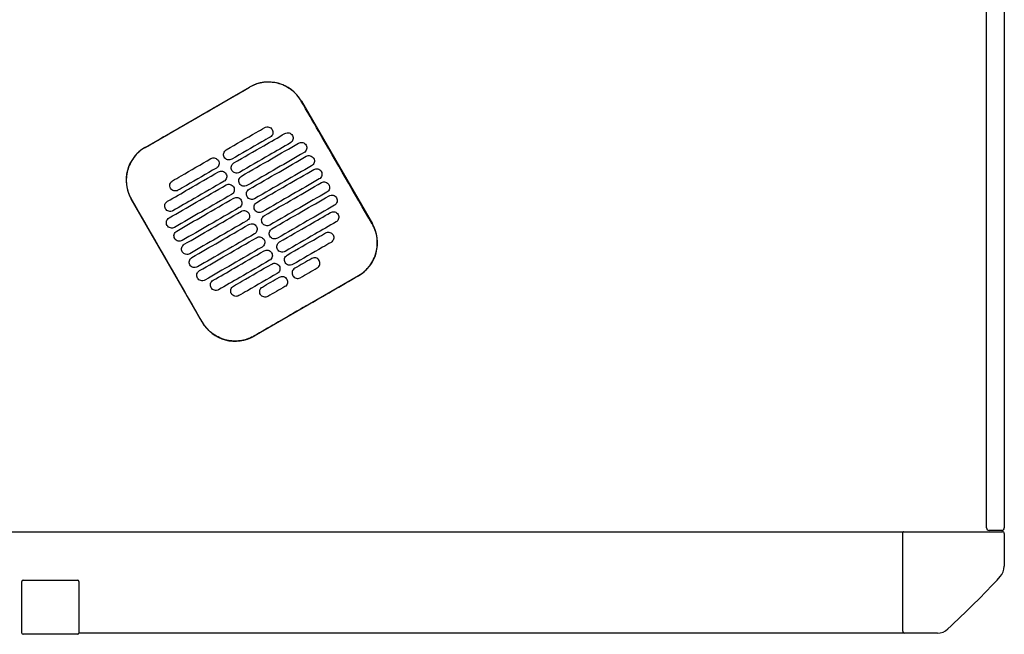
# Model space of a CAD drawing. Header units: metres. Extents: x 15.2 to 54.2, y -39.7 to 1.1.
# Tile 195 of 256: x 53.426 to 54.203, y -39.629 to -39.144. Entities that reach past the tile are written whole.
import ezdxf

# ---------------------------------------------------------------- set-up
doc = ezdxf.new("R2010")
doc.units = ezdxf.units.M
doc.header["$MEASUREMENT"] = 0
doc.layers.add('2D', color=252, linetype='Continuous')

# ---------------------------------------------------------------- blocks, each defined once
blk = doc.blocks.new('2D_QYOS_600')
for p, q in [((2.42604, -2.743), (2.42604, -1.859)), ((2.44004, -1.859), (2.44004, -2.743)), ((1.76223, -2.4427), (1.84449, -2.39518)), ((1.88548, -2.40615), (1.9415, -2.50313)), ((1.80728, -2.58067), (1.75126, -2.48368)), ((1.93053, -2.54412), (1.84827, -2.59164)), ((0.0795, -2.74595), (2.36049, -2.74595)), ((2.35999, -2.82445), (2.35999, -2.74645)), ((2.36049, -2.74595), (2.43849, -2.74595)), ((2.43804, -2.745), (2.42804, -2.745)), ((2.43999, -2.74745), (2.43999, -2.77326)), ((1.66504, -2.82594), (1.66504, -2.78524)), ((1.66504, -2.82594), (1.66504, -2.78524)), ((1.66604, -2.78424), (1.70904, -2.78424)), ((1.70904, -2.78424), (1.70904, -2.78424)), ((1.71004, -2.78524), (1.71004, -2.82594)), ((1.71004, -2.78524), (1.71004, -2.82594)), ((1.70904, -2.82694), (1.66604, -2.82694)), ((1.70904, -2.82694), (1.70904, -2.82694)), ((2.36149, -2.82595), (1.71004, -2.82594)), ((2.3873, -2.82595), (2.36149, -2.82595))]:
    blk.add_line(p, q)
for centre, radius, start, end in [((1.8595, -2.42116), 0.03, 30.01349, 120.01349), ((1.77724, -2.46868), 0.03, 120.01349, 210.01349), ((1.91552, -2.51814), 0.03, 300.01349, 30.01349), ((1.83326, -2.56566), 0.03, 210.01349, 300.01349), ((2.36049, -2.74645), 0.0005, 90, 180), ((2.42804, -2.743), 0.002, 180, 270), ((2.43804, -2.743), 0.002, 270, 360), ((2.43849, -2.74745), 0.0015, 0, 90), ((2.42799, -2.77326), 0.012, 317.12151, 0), ((1.66604, -2.78524), 0.001, 90, 180), ((1.66604, -2.78524), 0.001, 90, 180), ((1.70904, -2.78524), 0.001, 0, 90), ((1.70904, -2.78524), 0.001, 360, 90), ((1.85842, -2.24438), 0.78926, 312.87849, 317.12151), ((1.66604, -2.82594), 0.001, 180, 270), ((1.66604, -2.82594), 0.001, 180, 270), ((1.70904, -2.82594), 0.001, 270, 360), ((1.70904, -2.82594), 0.001, 270, 0), ((2.36149, -2.82445), 0.0015, 180, 270), ((2.3873, -2.81395), 0.012, 270, 312.87849)]:
    blk.add_arc(centre, radius, start, end)
for points, knots in [([(1.88538, -2.40621), (1.88458, -2.40482), (1.88367, -2.40349), (1.88073, -2.39989), (1.87845, -2.39784), (1.87266, -2.39404), (1.86904, -2.39256), (1.86159, -2.39111), (1.85785, -2.39108), (1.85081, -2.39235), (1.84754, -2.39355), (1.84455, -2.39528)], [12.978915, 12.978915, 12.978915, 12.978915, 13.461173, 13.461173, 14.374287, 14.374287, 15.53872, 15.53872, 16.650066, 16.650066, 17.687358, 17.687358, 17.687358, 17.687358]), ([(1.9414, -2.50319), (1.92736, -2.4789), (1.91332, -2.4546), (1.89466, -2.42227), (1.89002, -2.41424), (1.88538, -2.40621)], [1.133412, 1.133412, 1.133412, 1.133412, 2.681586, 2.681586, 3.193366, 3.193366, 3.193366, 3.193366]), ([(1.76229, -2.4428), (1.77288, -2.43668), (1.78391, -2.43032), (1.79938, -2.42138), (1.80142, -2.4202), (1.80342, -2.41905)], [-21.78268, -21.78268, -21.78268, -21.78268, -17.142885, -17.142885, -16.423665, -16.423665, -16.423665, -16.423665]), ([(1.82628, -2.44462), (1.83414, -2.44008), (1.84201, -2.43553), (1.85212, -2.4297), (1.85435, -2.4284), (1.85659, -2.42711)], [0.699452, 0.699452, 0.699452, 0.699452, 3.425217, 3.425217, 4.200582, 4.200582, 4.200582, 4.200582]), ([(1.85659, -2.42711), (1.85702, -2.42687), (1.85756, -2.42665), (1.85874, -2.4265), (1.8593, -2.42654), (1.86037, -2.42682), (1.86089, -2.42707), (1.86185, -2.4278), (1.86222, -2.42826), (1.86246, -2.42869)], [-0.5513873, -0.5513873, -0.5513873, -0.5513873, -0.4031046, -0.4031046, -0.2776919, -0.2776919, -0.1471638, -0.1471638, 0, 0, 0, 0]), ([(1.86246, -2.42869), (1.86271, -2.42911), (1.86293, -2.42966), (1.86307, -2.43085), (1.86304, -2.4314), (1.86276, -2.43248), (1.8625, -2.43299), (1.86178, -2.43395), (1.86132, -2.43431), (1.86089, -2.43456)], [-0.5553355, -0.5553355, -0.5553355, -0.5553355, -0.4045594, -0.4045594, -0.278267, -0.278267, -0.1472206, -0.1472206, 0, 0, 0, 0]), ([(1.87255, -2.43175), (1.87298, -2.43151), (1.87352, -2.43129), (1.87471, -2.43114), (1.87526, -2.43118), (1.87633, -2.43146), (1.87685, -2.43171), (1.87781, -2.43244), (1.87818, -2.4329), (1.87842, -2.43332)], [-0.5514247, -0.5514247, -0.5514247, -0.5514247, -0.4031161, -0.4031161, -0.2776965, -0.2776965, -0.1471644, -0.1471644, 0, 0, 0, 0]), ([(1.86089, -2.43456), (1.85866, -2.43585), (1.85642, -2.43714), (1.84631, -2.44298), (1.83845, -2.44753), (1.83058, -2.45207)], [2.649916, 2.649916, 2.649916, 2.649916, 3.425249, 3.425249, 6.151046, 6.151046, 6.151046, 6.151046]), ([(1.83228, -2.45501), (1.84015, -2.45047), (1.84801, -2.44592), (1.86144, -2.43817), (1.867, -2.43496), (1.87255, -2.43175)], [0.699452, 0.699452, 0.699452, 0.699452, 3.42526, 3.42526, 5.350619, 5.350619, 5.350619, 5.350619]), ([(1.87842, -2.43332), (1.87867, -2.43375), (1.87889, -2.4343), (1.87903, -2.43549), (1.879, -2.43604), (1.87872, -2.43711), (1.87846, -2.43763), (1.87774, -2.43859), (1.87728, -2.43895), (1.87685, -2.4392)], [-0.5553006, -0.5553006, -0.5553006, -0.5553006, -0.4045498, -0.4045498, -0.2782639, -0.2782639, -0.1472208, -0.1472208, 0, 0, 0, 0]), ([(1.88332, -2.43939), (1.88374, -2.43915), (1.88429, -2.43893), (1.88547, -2.43878), (1.88602, -2.43882), (1.8871, -2.4391), (1.88762, -2.43935), (1.88858, -2.44008), (1.88894, -2.44054), (1.88919, -2.44096)], [-0.5514376, -0.5514376, -0.5514376, -0.5514376, -0.4031217, -0.4031217, -0.2776979, -0.2776979, -0.1471642, -0.1471642, 0, 0, 0, 0]), ([(1.76229, -2.4428), (1.76101, -2.44354), (1.75978, -2.44437), (1.75663, -2.44688), (1.75485, -2.44871), (1.75332, -2.45074), (1.75103, -2.4538), (1.74934, -2.45728), (1.74737, -2.46467), (1.7471, -2.46852), (1.74804, -2.47614), (1.74924, -2.47985), (1.7512, -2.48336), (1.75128, -2.48349), (1.75136, -2.48363)], [17.619777, 17.619777, 17.619777, 17.619777, 18.064718, 18.064718, 18.827754, 18.827754, 18.827754, 19.97637, 19.97637, 21.122539, 21.122539, 22.281306, 22.281306, 22.328075, 22.328075, 22.328075, 22.328075]), ([(1.82471, -2.4505), (1.82446, -2.45007), (1.82424, -2.44952), (1.8241, -2.44833), (1.82413, -2.44778), (1.82441, -2.44671), (1.82467, -2.44619), (1.82539, -2.44523), (1.82585, -2.44487), (1.82628, -2.44462)], [-0.5553984, -0.5553984, -0.5553984, -0.5553984, -0.4045681, -0.4045681, -0.278271, -0.278271, -0.1472202, -0.1472202, 0, 0, 0, 0]), ([(1.87685, -2.4392), (1.8713, -2.44241), (1.86574, -2.44562), (1.85232, -2.45337), (1.84445, -2.45792), (1.83658, -2.46246)], [1.499949, 1.499949, 1.499949, 1.499949, 3.425284, 3.425284, 6.151116, 6.151116, 6.151116, 6.151116]), ([(1.83828, -2.46541), (1.84615, -2.46086), (1.85402, -2.45632), (1.86903, -2.44764), (1.87617, -2.44352), (1.88332, -2.43939)], [0.699452, 0.699452, 0.699452, 0.699452, 3.425292, 3.425292, 5.900643, 5.900643, 5.900643, 5.900643]), ([(1.88919, -2.44096), (1.88943, -2.44139), (1.88965, -2.44194), (1.8898, -2.44313), (1.88976, -2.44368), (1.88948, -2.44475), (1.88923, -2.44527), (1.8885, -2.44623), (1.88804, -2.44659), (1.88762, -2.44684)], [-0.5552879, -0.5552879, -0.5552879, -0.5552879, -0.4045447, -0.4045447, -0.2782629, -0.2782629, -0.1472212, -0.1472212, 0, 0, 0, 0]), ([(1.78385, -2.46913), (1.78608, -2.46784), (1.78832, -2.46655), (1.79843, -2.46071), (1.8063, -2.45617), (1.81416, -2.45162)], [2.649852, 2.649852, 2.649852, 2.649852, 3.425217, 3.425217, 6.150982, 6.150982, 6.150982, 6.150982]), ([(1.81416, -2.45162), (1.81459, -2.45138), (1.81513, -2.45116), (1.81632, -2.45101), (1.81687, -2.45105), (1.81794, -2.45133), (1.81846, -2.45158), (1.81942, -2.45231), (1.81979, -2.45277), (1.82003, -2.4532)], [-0.5512944, -0.5512944, -0.5512944, -0.5512944, -0.4030833, -0.4030833, -0.2776787, -0.2776787, -0.1471599, -0.1471599, 0, 0, 0, 0]), ([(1.82003, -2.4532), (1.82028, -2.45362), (1.8205, -2.45417), (1.82065, -2.45536), (1.82061, -2.45591), (1.82033, -2.45699), (1.82008, -2.4575), (1.81935, -2.45846), (1.81889, -2.45882), (1.81846, -2.45907)], [-0.555416, -0.555416, -0.555416, -0.555416, -0.4045716, -0.4045716, -0.2782736, -0.2782736, -0.1472211, -0.1472211, 0, 0, 0, 0]), ([(1.83058, -2.45207), (1.83015, -2.45231), (1.82961, -2.45253), (1.82843, -2.45268), (1.82787, -2.45264), (1.8268, -2.45236), (1.82628, -2.45211), (1.82532, -2.45138), (1.82495, -2.45092), (1.82471, -2.4505)], [-0.551307, -0.551307, -0.551307, -0.551307, -0.4030846, -0.4030846, -0.2776802, -0.2776802, -0.1471604, -0.1471604, 0, 0, 0, 0]), ([(1.88762, -2.44684), (1.88048, -2.45096), (1.87333, -2.45509), (1.85832, -2.46376), (1.85045, -2.46831), (1.84258, -2.47285)], [0.949972, 0.949972, 0.949972, 0.949972, 3.425307, 3.425307, 6.151164, 6.151164, 6.151164, 6.151164]), ([(1.84428, -2.4758), (1.85215, -2.47125), (1.86002, -2.46671), (1.87503, -2.45803), (1.88218, -2.45391), (1.88932, -2.44978)], [0.699452, 0.699452, 0.699452, 0.699452, 3.425313, 3.425313, 5.900643, 5.900643, 5.900643, 5.900643]), ([(1.88932, -2.44978), (1.88974, -2.44954), (1.89029, -2.44932), (1.89147, -2.44917), (1.89203, -2.44921), (1.8931, -2.44949), (1.89362, -2.44974), (1.89458, -2.45047), (1.89494, -2.45093), (1.89519, -2.45136)], [-0.5514273, -0.5514273, -0.5514273, -0.5514273, -0.4031209, -0.4031209, -0.2776962, -0.2776962, -0.1471634, -0.1471634, 0, 0, 0, 0]), ([(1.89519, -2.45136), (1.89543, -2.45178), (1.89565, -2.45233), (1.8958, -2.45352), (1.89577, -2.45407), (1.89548, -2.45515), (1.89523, -2.45566), (1.8945, -2.45662), (1.89405, -2.45698), (1.89362, -2.45723)], [-0.5552955, -0.5552955, -0.5552955, -0.5552955, -0.4045438, -0.4045438, -0.2782634, -0.2782634, -0.1472215, -0.1472215, 0, 0, 0, 0]), ([(1.77989, -2.48528), (1.78545, -2.48207), (1.79101, -2.47886), (1.80443, -2.4711), (1.8123, -2.46656), (1.82017, -2.46201)], [1.499901, 1.499901, 1.499901, 1.499901, 3.42526, 3.42526, 6.151068, 6.151068, 6.151068, 6.151068]), ([(1.81846, -2.45907), (1.8106, -2.46361), (1.80273, -2.46816), (1.79262, -2.474), (1.79039, -2.47529), (1.78815, -2.47658)], [0.699452, 0.699452, 0.699452, 0.699452, 3.425249, 3.425249, 4.200582, 4.200582, 4.200582, 4.200582]), ([(1.82017, -2.46201), (1.82059, -2.46177), (1.82114, -2.46155), (1.82232, -2.4614), (1.82287, -2.46144), (1.82395, -2.46172), (1.82447, -2.46197), (1.82542, -2.4627), (1.82579, -2.46316), (1.82603, -2.46359)], [-0.5513075, -0.5513075, -0.5513075, -0.5513075, -0.4030857, -0.4030857, -0.2776792, -0.2776792, -0.1471593, -0.1471593, 0, 0, 0, 0]), ([(1.83071, -2.46089), (1.83047, -2.46046), (1.83025, -2.45991), (1.8301, -2.45872), (1.83013, -2.45817), (1.83042, -2.4571), (1.83067, -2.45658), (1.8314, -2.45562), (1.83185, -2.45526), (1.83228, -2.45501)], [-0.5553839, -0.5553839, -0.5553839, -0.5553839, -0.4045626, -0.4045626, -0.2782686, -0.2782686, -0.1472195, -0.1472195, 0, 0, 0, 0]), ([(1.83658, -2.46246), (1.83616, -2.46271), (1.83561, -2.46292), (1.83443, -2.46307), (1.83387, -2.46304), (1.8328, -2.46275), (1.83228, -2.4625), (1.83132, -2.46177), (1.83096, -2.46131), (1.83071, -2.46089)], [-0.551317, -0.551317, -0.551317, -0.551317, -0.4030867, -0.4030867, -0.2776803, -0.2776803, -0.1471597, -0.1471597, 0, 0, 0, 0]), ([(1.89362, -2.45723), (1.88648, -2.46135), (1.87933, -2.46548), (1.86432, -2.47415), (1.85645, -2.4787), (1.84859, -2.48324)], [0.949998, 0.949998, 0.949998, 0.949998, 3.42532, 3.42532, 6.151189, 6.151189, 6.151189, 6.151189]), ([(1.85029, -2.48619), (1.85815, -2.48164), (1.86602, -2.4771), (1.88103, -2.46843), (1.88818, -2.4643), (1.89532, -2.46017)], [0.699452, 0.699452, 0.699452, 0.699452, 3.425322, 3.425322, 5.900643, 5.900643, 5.900643, 5.900643]), ([(1.89532, -2.46017), (1.89575, -2.45993), (1.89629, -2.45971), (1.89748, -2.45956), (1.89803, -2.4596), (1.8991, -2.45988), (1.89962, -2.46013), (1.90058, -2.46086), (1.90095, -2.46132), (1.90119, -2.46175)], [-0.5514137, -0.5514137, -0.5514137, -0.5514137, -0.4031194, -0.4031194, -0.2776944, -0.2776944, -0.1471627, -0.1471627, 0, 0, 0, 0]), ([(1.90119, -2.46175), (1.90144, -2.46217), (1.90166, -2.46272), (1.9018, -2.46391), (1.90177, -2.46446), (1.90149, -2.46554), (1.90123, -2.46605), (1.90051, -2.46701), (1.90005, -2.46737), (1.89962, -2.46762)], [-0.5553078, -0.5553078, -0.5553078, -0.5553078, -0.4045446, -0.4045446, -0.2782647, -0.2782647, -0.147222, -0.147222, 0, 0, 0, 0]), ([(1.78228, -2.47501), (1.78204, -2.47458), (1.78182, -2.47403), (1.78167, -2.47284), (1.7817, -2.47229), (1.78198, -2.47122), (1.78224, -2.4707), (1.78296, -2.46974), (1.78342, -2.46938), (1.78385, -2.46913)], [-0.5554179, -0.5554179, -0.5554179, -0.5554179, -0.4045683, -0.4045683, -0.2782761, -0.2782761, -0.1472238, -0.1472238, 0, 0, 0, 0]), ([(1.82447, -2.46946), (1.8166, -2.474), (1.80873, -2.47855), (1.79531, -2.4863), (1.78975, -2.48951), (1.78419, -2.49272)], [0.699452, 0.699452, 0.699452, 0.699452, 3.425284, 3.425284, 5.350619, 5.350619, 5.350619, 5.350619]), ([(1.82603, -2.46359), (1.82628, -2.46401), (1.8265, -2.46456), (1.82665, -2.46575), (1.82661, -2.4663), (1.82633, -2.46738), (1.82608, -2.46789), (1.82535, -2.46885), (1.82489, -2.46921), (1.82447, -2.46946)], [-0.5553971, -0.5553971, -0.5553971, -0.5553971, -0.4045652, -0.4045652, -0.2782705, -0.2782705, -0.1472202, -0.1472202, 0, 0, 0, 0]), ([(1.83671, -2.47128), (1.83647, -2.47085), (1.83625, -2.4703), (1.8361, -2.46911), (1.83614, -2.46856), (1.83642, -2.46749), (1.83667, -2.46697), (1.8374, -2.46602), (1.83786, -2.46565), (1.83828, -2.46541)], [-0.5553742, -0.5553742, -0.5553742, -0.5553742, -0.4045587, -0.4045587, -0.278267, -0.278267, -0.1472191, -0.1472191, 0, 0, 0, 0]), ([(1.89962, -2.46762), (1.89248, -2.47175), (1.88534, -2.47587), (1.87032, -2.48454), (1.86246, -2.48909), (1.85459, -2.49363)], [0.950001, 0.950001, 0.950001, 0.950001, 3.425322, 3.425322, 6.151192, 6.151192, 6.151192, 6.151192]), ([(1.90133, -2.47056), (1.90175, -2.47032), (1.9023, -2.4701), (1.90348, -2.46995), (1.90403, -2.46999), (1.90511, -2.47027), (1.90563, -2.47052), (1.90658, -2.47125), (1.90695, -2.47171), (1.90719, -2.47214)], [-0.5513969, -0.5513969, -0.5513969, -0.5513969, -0.4031172, -0.4031172, -0.2776925, -0.2776925, -0.1471621, -0.1471621, 0, 0, 0, 0]), ([(1.78113, -2.49842), (1.78828, -2.49429), (1.79542, -2.49016), (1.81043, -2.48149), (1.8183, -2.47695), (1.82617, -2.4724)], [0.949941, 0.949941, 0.949941, 0.949941, 3.425291, 3.425291, 6.151132, 6.151132, 6.151132, 6.151132]), ([(1.78815, -2.47658), (1.78773, -2.47682), (1.78718, -2.47704), (1.786, -2.47719), (1.78544, -2.47715), (1.78437, -2.47687), (1.78385, -2.47662), (1.78289, -2.47589), (1.78252, -2.47543), (1.78228, -2.47501)], [-0.5513007, -0.5513007, -0.5513007, -0.5513007, -0.4030941, -0.4030941, -0.2776814, -0.2776814, -0.1471603, -0.1471603, 0, 0, 0, 0]), ([(1.82617, -2.4724), (1.82659, -2.47216), (1.82714, -2.47194), (1.82832, -2.47179), (1.82887, -2.47183), (1.82995, -2.47211), (1.83047, -2.47236), (1.83143, -2.47309), (1.83179, -2.47355), (1.83204, -2.47398)], [-0.5513173, -0.5513173, -0.5513173, -0.5513173, -0.4030875, -0.4030875, -0.2776797, -0.2776797, -0.147159, -0.147159, 0, 0, 0, 0]), ([(1.83204, -2.47398), (1.83228, -2.4744), (1.8325, -2.47495), (1.83265, -2.47614), (1.83261, -2.47669), (1.83233, -2.47777), (1.83208, -2.47828), (1.83135, -2.47924), (1.83089, -2.4796), (1.83047, -2.47985)], [-0.555383, -0.555383, -0.555383, -0.555383, -0.4045605, -0.4045605, -0.2782682, -0.2782682, -0.1472195, -0.1472195, 0, 0, 0, 0]), ([(1.84258, -2.47285), (1.84216, -2.4731), (1.84161, -2.47331), (1.84043, -2.47346), (1.83988, -2.47343), (1.8388, -2.47315), (1.83828, -2.47289), (1.83732, -2.47216), (1.83696, -2.4717), (1.83671, -2.47128)], [-0.5513236, -0.5513236, -0.5513236, -0.5513236, -0.4030881, -0.4030881, -0.2776804, -0.2776804, -0.1471592, -0.1471592, 0, 0, 0, 0]), ([(1.84272, -2.48167), (1.84247, -2.48125), (1.84225, -2.48069), (1.8421, -2.47951), (1.84214, -2.47895), (1.84242, -2.47788), (1.84267, -2.47736), (1.8434, -2.47641), (1.84386, -2.47604), (1.84428, -2.4758)], [-0.5553693, -0.5553693, -0.5553693, -0.5553693, -0.4045566, -0.4045566, -0.2782661, -0.2782661, -0.1472189, -0.1472189, 0, 0, 0, 0]), ([(1.85629, -2.49658), (1.86416, -2.49203), (1.87202, -2.48749), (1.88704, -2.47882), (1.89418, -2.47469), (1.90133, -2.47056)], [0.699452, 0.699452, 0.699452, 0.699452, 3.425321, 3.425321, 5.900643, 5.900643, 5.900643, 5.900643]), ([(1.90719, -2.47214), (1.90744, -2.47256), (1.90766, -2.47311), (1.90781, -2.4743), (1.90777, -2.47485), (1.90749, -2.47593), (1.90724, -2.47644), (1.90651, -2.4774), (1.90605, -2.47776), (1.90563, -2.47801)], [-0.5553248, -0.5553248, -0.5553248, -0.5553248, -0.4045472, -0.4045472, -0.2782668, -0.2782668, -0.1472227, -0.1472227, 0, 0, 0, 0]), ([(1.80738, -2.58061), (1.80282, -2.57272), (1.79809, -2.56452), (1.77944, -2.53221), (1.7654, -2.50792), (1.75136, -2.48363)], [-3.18138, -3.18138, -3.18138, -3.18138, -2.673929, -2.673929, -1.133377, -1.133377, -1.133377, -1.133377]), ([(1.77832, -2.49115), (1.77808, -2.49073), (1.77786, -2.49017), (1.77771, -2.48899), (1.77775, -2.48843), (1.77803, -2.48736), (1.77828, -2.48684), (1.77901, -2.48589), (1.77947, -2.48552), (1.77989, -2.48528)], [-0.5553798, -0.5553798, -0.5553798, -0.5553798, -0.4045588, -0.4045588, -0.278273, -0.278273, -0.147224, -0.147224, 0, 0, 0, 0]), ([(1.83047, -2.47985), (1.8226, -2.48439), (1.81473, -2.48894), (1.79972, -2.49761), (1.79258, -2.50174), (1.78543, -2.50587)], [0.699452, 0.699452, 0.699452, 0.699452, 3.425308, 3.425308, 5.900643, 5.900643, 5.900643, 5.900643]), ([(1.78713, -2.50881), (1.79428, -2.50468), (1.80142, -2.50056), (1.81643, -2.49188), (1.8243, -2.48734), (1.83217, -2.48279)], [0.949982, 0.949982, 0.949982, 0.949982, 3.425312, 3.425312, 6.151173, 6.151173, 6.151173, 6.151173]), ([(1.83217, -2.48279), (1.83259, -2.48255), (1.83314, -2.48233), (1.83432, -2.48218), (1.83488, -2.48222), (1.83595, -2.4825), (1.83647, -2.48275), (1.83743, -2.48348), (1.83779, -2.48394), (1.83804, -2.48437)], [-0.5513238, -0.5513238, -0.5513238, -0.5513238, -0.4030887, -0.4030887, -0.27768, -0.27768, -0.1471588, -0.1471588, 0, 0, 0, 0]), ([(1.83804, -2.48437), (1.83828, -2.48479), (1.8385, -2.48534), (1.83865, -2.48653), (1.83862, -2.48708), (1.83833, -2.48816), (1.83808, -2.48868), (1.83735, -2.48963), (1.8369, -2.49), (1.83647, -2.49024)], [-0.5553737, -0.5553737, -0.5553737, -0.5553737, -0.4045574, -0.4045574, -0.2782667, -0.2782667, -0.1472191, -0.1472191, 0, 0, 0, 0]), ([(1.84859, -2.48324), (1.84816, -2.48349), (1.84761, -2.4837), (1.84643, -2.48385), (1.84588, -2.48382), (1.8448, -2.48354), (1.84429, -2.48328), (1.84333, -2.48255), (1.84296, -2.48209), (1.84272, -2.48167)], [-0.5513269, -0.5513269, -0.5513269, -0.5513269, -0.403089, -0.403089, -0.2776804, -0.2776804, -0.1471589, -0.1471589, 0, 0, 0, 0]), ([(1.90563, -2.47801), (1.89848, -2.48214), (1.89134, -2.48626), (1.87633, -2.49494), (1.86846, -2.49948), (1.86059, -2.50403)], [0.949982, 0.949982, 0.949982, 0.949982, 3.425312, 3.425312, 6.151173, 6.151173, 6.151173, 6.151173]), ([(1.86229, -2.50697), (1.87016, -2.50242), (1.87803, -2.49788), (1.89304, -2.48921), (1.90018, -2.48508), (1.90733, -2.48095)], [0.699452, 0.699452, 0.699452, 0.699452, 3.425308, 3.425308, 5.900643, 5.900643, 5.900643, 5.900643]), ([(1.90733, -2.48095), (1.90775, -2.48071), (1.9083, -2.48049), (1.90948, -2.48034), (1.91003, -2.48038), (1.91111, -2.48066), (1.91163, -2.48091), (1.91259, -2.48164), (1.91295, -2.4821), (1.9132, -2.48253)], [-0.5513769, -0.5513769, -0.5513769, -0.5513769, -0.4031143, -0.4031143, -0.2776905, -0.2776905, -0.1471617, -0.1471617, 0, 0, 0, 0]), ([(1.9132, -2.48253), (1.91344, -2.48295), (1.91366, -2.4835), (1.91381, -2.48469), (1.91377, -2.48524), (1.91349, -2.48632), (1.91324, -2.48683), (1.91251, -2.48779), (1.91205, -2.48815), (1.91163, -2.4884)], [-0.5553464, -0.5553464, -0.5553464, -0.5553464, -0.4045515, -0.4045515, -0.2782697, -0.2782697, -0.1472236, -0.1472236, 0, 0, 0, 0]), ([(1.78419, -2.49272), (1.78377, -2.49297), (1.78322, -2.49319), (1.78204, -2.49333), (1.78149, -2.4933), (1.78041, -2.49302), (1.77989, -2.49276), (1.77893, -2.49203), (1.77857, -2.49157), (1.77832, -2.49115)], [-0.5513421, -0.5513421, -0.5513421, -0.5513421, -0.4031061, -0.4031061, -0.2776864, -0.2776864, -0.147161, -0.147161, 0, 0, 0, 0]), ([(1.83647, -2.49024), (1.8286, -2.49479), (1.82074, -2.49933), (1.80572, -2.508), (1.79858, -2.51213), (1.79144, -2.51626)], [0.699452, 0.699452, 0.699452, 0.699452, 3.425321, 3.425321, 5.900643, 5.900643, 5.900643, 5.900643]), ([(1.79314, -2.5192), (1.80028, -2.51507), (1.80742, -2.51095), (1.82244, -2.50227), (1.8303, -2.49773), (1.83817, -2.49318)], [0.950001, 0.950001, 0.950001, 0.950001, 3.425322, 3.425322, 6.151192, 6.151192, 6.151192, 6.151192]), ([(1.83817, -2.49318), (1.8386, -2.49294), (1.83914, -2.49272), (1.84033, -2.49257), (1.84088, -2.49261), (1.84195, -2.49289), (1.84247, -2.49314), (1.84343, -2.49388), (1.8438, -2.49434), (1.84404, -2.49476)], [-0.551327, -0.551327, -0.551327, -0.551327, -0.4030892, -0.4030892, -0.2776802, -0.2776802, -0.1471588, -0.1471588, 0, 0, 0, 0]), ([(1.84872, -2.49206), (1.84847, -2.49164), (1.84825, -2.49109), (1.84811, -2.4899), (1.84814, -2.48934), (1.84842, -2.48827), (1.84868, -2.48775), (1.8494, -2.4868), (1.84986, -2.48643), (1.85029, -2.48619)], [-0.5553691, -0.5553691, -0.5553691, -0.5553691, -0.4045561, -0.4045561, -0.278266, -0.278266, -0.1472189, -0.1472189, 0, 0, 0, 0]), ([(1.85459, -2.49363), (1.85416, -2.49388), (1.85362, -2.4941), (1.85244, -2.49424), (1.85188, -2.49421), (1.85081, -2.49393), (1.85029, -2.49367), (1.84933, -2.49294), (1.84896, -2.49248), (1.84872, -2.49206)], [-0.551327, -0.551327, -0.551327, -0.551327, -0.4030892, -0.4030892, -0.2776802, -0.2776802, -0.1471588, -0.1471588, 0, 0, 0, 0]), ([(1.91163, -2.4884), (1.90448, -2.49253), (1.89734, -2.49665), (1.88233, -2.50533), (1.87446, -2.50987), (1.86659, -2.51442)], [0.949941, 0.949941, 0.949941, 0.949941, 3.425292, 3.425292, 6.151132, 6.151132, 6.151132, 6.151132]), ([(1.77956, -2.50429), (1.77932, -2.50387), (1.7791, -2.50332), (1.77895, -2.50213), (1.77899, -2.50158), (1.77927, -2.5005), (1.77952, -2.49998), (1.78025, -2.49903), (1.78071, -2.49866), (1.78113, -2.49842)], [-0.5553462, -0.5553462, -0.5553462, -0.5553462, -0.4045514, -0.4045514, -0.2782696, -0.2782696, -0.1472236, -0.1472236, 0, 0, 0, 0]), ([(1.84247, -2.50063), (1.83461, -2.50518), (1.82674, -2.50972), (1.81173, -2.51839), (1.80458, -2.52252), (1.79744, -2.52665)], [0.699452, 0.699452, 0.699452, 0.699452, 3.425322, 3.425322, 5.900643, 5.900643, 5.900643, 5.900643]), ([(1.84404, -2.49476), (1.84429, -2.49518), (1.84451, -2.49573), (1.84465, -2.49692), (1.84462, -2.49748), (1.84434, -2.49855), (1.84408, -2.49907), (1.84336, -2.50002), (1.8429, -2.50039), (1.84247, -2.50063)], [-0.5553691, -0.5553691, -0.5553691, -0.5553691, -0.4045561, -0.4045561, -0.278266, -0.278266, -0.1472189, -0.1472189, 0, 0, 0, 0]), ([(1.85472, -2.50245), (1.85448, -2.50203), (1.85426, -2.50148), (1.85411, -2.50029), (1.85414, -2.49973), (1.85443, -2.49866), (1.85468, -2.49814), (1.85541, -2.49719), (1.85586, -2.49682), (1.85629, -2.49658)], [-0.5553737, -0.5553737, -0.5553737, -0.5553737, -0.4045574, -0.4045574, -0.2782667, -0.2782667, -0.1472191, -0.1472191, 0, 0, 0, 0]), ([(1.86829, -2.51736), (1.87616, -2.51282), (1.88403, -2.50827), (1.89745, -2.50052), (1.90301, -2.49731), (1.90857, -2.4941)], [0.699452, 0.699452, 0.699452, 0.699452, 3.425284, 3.425284, 5.350619, 5.350619, 5.350619, 5.350619]), ([(1.90857, -2.4941), (1.90899, -2.49385), (1.90954, -2.49363), (1.91072, -2.49348), (1.91127, -2.49352), (1.91235, -2.4938), (1.91287, -2.49405), (1.91383, -2.49479), (1.91419, -2.49525), (1.91444, -2.49567)], [-0.551342, -0.551342, -0.551342, -0.551342, -0.4031061, -0.4031061, -0.2776864, -0.2776864, -0.147161, -0.147161, 0, 0, 0, 0]), ([(1.91444, -2.49567), (1.91468, -2.49609), (1.9149, -2.49664), (1.91505, -2.49783), (1.91501, -2.49839), (1.91473, -2.49946), (1.91448, -2.49998), (1.91375, -2.50093), (1.91329, -2.5013), (1.91287, -2.50154)], [-0.55538, -0.55538, -0.55538, -0.55538, -0.4045589, -0.4045589, -0.278273, -0.278273, -0.147224, -0.147224, 0, 0, 0, 0]), ([(1.78543, -2.50587), (1.78501, -2.50611), (1.78446, -2.50633), (1.78328, -2.50648), (1.78273, -2.50644), (1.78165, -2.50616), (1.78113, -2.50591), (1.78017, -2.50517), (1.77981, -2.50472), (1.77956, -2.50429)], [-0.551377, -0.551377, -0.551377, -0.551377, -0.4031143, -0.4031143, -0.2776905, -0.2776905, -0.1471617, -0.1471617, 0, 0, 0, 0]), ([(1.78557, -2.51468), (1.78532, -2.51426), (1.7851, -2.51371), (1.78495, -2.51252), (1.78499, -2.51197), (1.78527, -2.51089), (1.78552, -2.51037), (1.78625, -2.50942), (1.78671, -2.50906), (1.78713, -2.50881)], [-0.5553245, -0.5553245, -0.5553245, -0.5553245, -0.4045471, -0.4045471, -0.2782667, -0.2782667, -0.1472226, -0.1472226, 0, 0, 0, 0]), ([(1.79914, -2.52959), (1.80628, -2.52546), (1.81343, -2.52134), (1.82844, -2.51267), (1.83631, -2.50812), (1.84418, -2.50358)], [0.949998, 0.949998, 0.949998, 0.949998, 3.42532, 3.42532, 6.151189, 6.151189, 6.151189, 6.151189]), ([(1.84418, -2.50358), (1.8446, -2.50333), (1.84515, -2.50311), (1.84633, -2.50297), (1.84688, -2.503), (1.84796, -2.50328), (1.84848, -2.50354), (1.84943, -2.50427), (1.8498, -2.50473), (1.85004, -2.50515)], [-0.551327, -0.551327, -0.551327, -0.551327, -0.403089, -0.403089, -0.2776804, -0.2776804, -0.1471589, -0.1471589, 0, 0, 0, 0]), ([(1.85004, -2.50515), (1.85029, -2.50557), (1.85051, -2.50612), (1.85066, -2.50731), (1.85062, -2.50787), (1.85034, -2.50894), (1.85009, -2.50946), (1.84936, -2.51041), (1.8489, -2.51078), (1.84848, -2.51102)], [-0.5553693, -0.5553693, -0.5553693, -0.5553693, -0.4045566, -0.4045566, -0.2782661, -0.2782661, -0.1472189, -0.1472189, 0, 0, 0, 0]), ([(1.86059, -2.50403), (1.86017, -2.50427), (1.85962, -2.50449), (1.85844, -2.50464), (1.85788, -2.5046), (1.85681, -2.50432), (1.85629, -2.50407), (1.85533, -2.50333), (1.85497, -2.50287), (1.85472, -2.50245)], [-0.5513238, -0.5513238, -0.5513238, -0.5513238, -0.4030887, -0.4030887, -0.27768, -0.27768, -0.1471588, -0.1471588, 0, 0, 0, 0]), ([(1.86072, -2.51284), (1.86048, -2.51242), (1.86026, -2.51187), (1.86011, -2.51068), (1.86015, -2.51013), (1.86043, -2.50905), (1.86068, -2.50853), (1.86141, -2.50758), (1.86187, -2.50721), (1.86229, -2.50697)], [-0.555383, -0.555383, -0.555383, -0.555383, -0.4045604, -0.4045604, -0.2782682, -0.2782682, -0.1472195, -0.1472195, 0, 0, 0, 0]), ([(1.91287, -2.50154), (1.90731, -2.50475), (1.90176, -2.50796), (1.88833, -2.51572), (1.88046, -2.52026), (1.8726, -2.52481)], [1.499901, 1.499901, 1.499901, 1.499901, 3.42526, 3.42526, 6.151068, 6.151068, 6.151068, 6.151068]), ([(1.93047, -2.54402), (1.93053, -2.54399), (1.93059, -2.54395), (1.93406, -2.54192), (1.93705, -2.53926), (1.9418, -2.53294), (1.94352, -2.52934), (1.94538, -2.52203), (1.94563, -2.51842), (1.94491, -2.51191), (1.94415, -2.50903), (1.94251, -2.50523), (1.94199, -2.50419), (1.9414, -2.50319)], [8.273299, 8.273299, 8.273299, 8.273299, 8.293543, 8.293543, 9.48086, 9.48086, 10.665623, 10.665623, 11.74288, 11.74288, 12.632334, 12.632334, 12.981673, 12.981673, 12.981673, 12.981673]), ([(1.79144, -2.51626), (1.79101, -2.5165), (1.79046, -2.51672), (1.78928, -2.51687), (1.78873, -2.51683), (1.78765, -2.51655), (1.78714, -2.5163), (1.78618, -2.51557), (1.78581, -2.51511), (1.78557, -2.51468)], [-0.551397, -0.551397, -0.551397, -0.551397, -0.4031173, -0.4031173, -0.2776925, -0.2776925, -0.1471621, -0.1471621, 0, 0, 0, 0]), ([(1.84848, -2.51102), (1.84061, -2.51557), (1.83274, -2.52011), (1.81773, -2.52878), (1.81058, -2.53291), (1.80344, -2.53704)], [0.699452, 0.699452, 0.699452, 0.699452, 3.425313, 3.425313, 5.900643, 5.900643, 5.900643, 5.900643]), ([(1.80514, -2.53998), (1.81229, -2.53586), (1.81943, -2.53173), (1.83444, -2.52306), (1.84231, -2.51851), (1.85018, -2.51397)], [0.949973, 0.949973, 0.949973, 0.949973, 3.425307, 3.425307, 6.151164, 6.151164, 6.151164, 6.151164]), ([(1.85018, -2.51397), (1.8506, -2.51372), (1.85115, -2.5135), (1.85233, -2.51336), (1.85288, -2.51339), (1.85396, -2.51367), (1.85448, -2.51393), (1.85544, -2.51466), (1.8558, -2.51512), (1.85605, -2.51554)], [-0.5513237, -0.5513237, -0.5513237, -0.5513237, -0.4030882, -0.4030882, -0.2776804, -0.2776804, -0.1471592, -0.1471592, 0, 0, 0, 0]), ([(1.85605, -2.51554), (1.85629, -2.51596), (1.85651, -2.51652), (1.85666, -2.5177), (1.85662, -2.51826), (1.85634, -2.51933), (1.85609, -2.51985), (1.85536, -2.5208), (1.8549, -2.52117), (1.85448, -2.52141)], [-0.5553742, -0.5553742, -0.5553742, -0.5553742, -0.4045587, -0.4045587, -0.278267, -0.278267, -0.1472191, -0.1472191, 0, 0, 0, 0]), ([(1.86659, -2.51442), (1.86617, -2.51466), (1.86562, -2.51488), (1.86444, -2.51503), (1.86389, -2.51499), (1.86281, -2.51471), (1.86229, -2.51446), (1.86133, -2.51373), (1.86097, -2.51327), (1.86072, -2.51284)], [-0.5513173, -0.5513173, -0.5513173, -0.5513173, -0.4030875, -0.4030875, -0.2776797, -0.2776797, -0.147159, -0.147159, 0, 0, 0, 0]), ([(1.8743, -2.52775), (1.88216, -2.52321), (1.89003, -2.51866), (1.90014, -2.51282), (1.90237, -2.51153), (1.90461, -2.51024)], [0.699452, 0.699452, 0.699452, 0.699452, 3.425249, 3.425249, 4.200582, 4.200582, 4.200582, 4.200582]), ([(1.90461, -2.51024), (1.90504, -2.50999), (1.90558, -2.50978), (1.90676, -2.50963), (1.90732, -2.50966), (1.90839, -2.50995), (1.90891, -2.5102), (1.90987, -2.51093), (1.91024, -2.51139), (1.91048, -2.51181)], [-0.5513007, -0.5513007, -0.5513007, -0.5513007, -0.4030941, -0.4030941, -0.2776814, -0.2776814, -0.1471603, -0.1471603, 0, 0, 0, 0]), ([(1.91048, -2.51181), (1.91073, -2.51224), (1.91095, -2.51279), (1.91109, -2.51398), (1.91106, -2.51453), (1.91078, -2.5156), (1.91052, -2.51612), (1.9098, -2.51707), (1.90934, -2.51744), (1.90891, -2.51769)], [-0.555418, -0.555418, -0.555418, -0.555418, -0.4045683, -0.4045683, -0.2782762, -0.2782762, -0.1472238, -0.1472238, 0, 0, 0, 0]), ([(1.79157, -2.52507), (1.79132, -2.52465), (1.7911, -2.5241), (1.79096, -2.52291), (1.79099, -2.52236), (1.79127, -2.52128), (1.79153, -2.52077), (1.79225, -2.51981), (1.79271, -2.51945), (1.79314, -2.5192)], [-0.5553076, -0.5553076, -0.5553076, -0.5553076, -0.4045445, -0.4045445, -0.2782646, -0.2782646, -0.1472219, -0.1472219, 0, 0, 0, 0]), ([(1.85448, -2.52141), (1.84661, -2.52596), (1.83874, -2.5305), (1.82373, -2.53918), (1.81659, -2.5433), (1.80944, -2.54743)], [0.699452, 0.699452, 0.699452, 0.699452, 3.425292, 3.425292, 5.900643, 5.900643, 5.900643, 5.900643]), ([(1.81591, -2.54762), (1.82146, -2.54441), (1.82702, -2.5412), (1.84044, -2.53345), (1.84831, -2.5289), (1.85618, -2.52436)], [1.499949, 1.499949, 1.499949, 1.499949, 3.425284, 3.425284, 6.151116, 6.151116, 6.151116, 6.151116]), ([(1.85618, -2.52436), (1.8566, -2.52411), (1.85715, -2.5239), (1.85833, -2.52375), (1.85889, -2.52378), (1.85996, -2.52406), (1.86048, -2.52432), (1.86144, -2.52505), (1.8618, -2.52551), (1.86205, -2.52593)], [-0.5513171, -0.5513171, -0.5513171, -0.5513171, -0.4030867, -0.4030867, -0.2776803, -0.2776803, -0.1471597, -0.1471597, 0, 0, 0, 0]), ([(1.86673, -2.52323), (1.86648, -2.52281), (1.86626, -2.52226), (1.86611, -2.52107), (1.86615, -2.52052), (1.86643, -2.51944), (1.86668, -2.51892), (1.86741, -2.51797), (1.86787, -2.51761), (1.86829, -2.51736)], [-0.555397, -0.555397, -0.555397, -0.555397, -0.4045652, -0.4045652, -0.2782705, -0.2782705, -0.1472202, -0.1472202, 0, 0, 0, 0]), ([(1.8726, -2.52481), (1.87217, -2.52505), (1.87162, -2.52527), (1.87044, -2.52542), (1.86989, -2.52538), (1.86881, -2.5251), (1.8683, -2.52485), (1.86734, -2.52412), (1.86697, -2.52366), (1.86673, -2.52323)], [-0.5513075, -0.5513075, -0.5513075, -0.5513075, -0.4030857, -0.4030857, -0.2776792, -0.2776792, -0.1471593, -0.1471593, 0, 0, 0, 0]), ([(1.90891, -2.51769), (1.90668, -2.51898), (1.90444, -2.52027), (1.89433, -2.52611), (1.88647, -2.53065), (1.8786, -2.5352)], [2.649852, 2.649852, 2.649852, 2.649852, 3.425217, 3.425217, 6.150983, 6.150983, 6.150983, 6.150983]), ([(1.79744, -2.52665), (1.79701, -2.52689), (1.79647, -2.52711), (1.79529, -2.52726), (1.79473, -2.52722), (1.79366, -2.52694), (1.79314, -2.52669), (1.79218, -2.52596), (1.79181, -2.5255), (1.79157, -2.52507)], [-0.5514139, -0.5514139, -0.5514139, -0.5514139, -0.4031194, -0.4031194, -0.2776944, -0.2776944, -0.1471626, -0.1471626, 0, 0, 0, 0]), ([(1.79757, -2.53546), (1.79733, -2.53504), (1.79711, -2.53449), (1.79696, -2.5333), (1.79699, -2.53275), (1.79728, -2.53167), (1.79753, -2.53116), (1.79826, -2.5302), (1.79871, -2.52984), (1.79914, -2.52959)], [-0.5552953, -0.5552953, -0.5552953, -0.5552953, -0.4045437, -0.4045437, -0.2782634, -0.2782634, -0.1472215, -0.1472215, 0, 0, 0, 0]), ([(1.86048, -2.5318), (1.85261, -2.53635), (1.84475, -2.54089), (1.83132, -2.54865), (1.82576, -2.55186), (1.82021, -2.55507)], [0.699452, 0.699452, 0.699452, 0.699452, 3.42526, 3.42526, 5.350619, 5.350619, 5.350619, 5.350619]), ([(1.86205, -2.52593), (1.86229, -2.52635), (1.86251, -2.52691), (1.86266, -2.52809), (1.86263, -2.52865), (1.86234, -2.52972), (1.86209, -2.53024), (1.86136, -2.53119), (1.86091, -2.53156), (1.86048, -2.5318)], [-0.5553838, -0.5553838, -0.5553838, -0.5553838, -0.4045626, -0.4045626, -0.2782686, -0.2782686, -0.1472195, -0.1472195, 0, 0, 0, 0]), ([(1.87273, -2.53362), (1.87248, -2.5332), (1.87226, -2.53265), (1.87212, -2.53146), (1.87215, -2.53091), (1.87243, -2.52983), (1.87269, -2.52932), (1.87341, -2.52836), (1.87387, -2.528), (1.8743, -2.52775)], [-0.5554159, -0.5554159, -0.5554159, -0.5554159, -0.4045716, -0.4045716, -0.2782736, -0.2782736, -0.1472211, -0.1472211, 0, 0, 0, 0]), ([(1.8996, -2.53196), (1.89935, -2.53153), (1.89899, -2.53107), (1.89803, -2.53034), (1.89751, -2.53009), (1.89643, -2.52981), (1.89588, -2.52977), (1.8947, -2.52992), (1.89415, -2.53014), (1.89373, -2.53038)], [0, 0, 0, 0, 0.1471602, 0.1471602, 0.2776775, 0.2776775, 0.4030818, 0.4030818, 0.5512681, 0.5512681, 0.5512681, 0.5512681]), ([(1.89803, -2.53783), (1.89846, -2.53758), (1.89891, -2.53722), (1.89964, -2.53627), (1.89989, -2.53575), (1.90017, -2.53467), (1.90021, -2.53412), (1.90006, -2.53293), (1.89984, -2.53238), (1.8996, -2.53196)], [0, 0, 0, 0, 0.147223, 0.147223, 0.2782783, 0.2782783, 0.4045781, 0.4045781, 0.5554474, 0.5554474, 0.5554474, 0.5554474]), ([(1.80344, -2.53704), (1.80302, -2.53728), (1.80247, -2.5375), (1.80129, -2.53765), (1.80073, -2.53761), (1.79966, -2.53733), (1.79914, -2.53708), (1.79818, -2.53635), (1.79782, -2.53589), (1.79757, -2.53546)], [-0.5514274, -0.5514274, -0.5514274, -0.5514274, -0.4031209, -0.4031209, -0.2776962, -0.2776962, -0.1471634, -0.1471634, 0, 0, 0, 0]), ([(1.83187, -2.55226), (1.8341, -2.55097), (1.83634, -2.54968), (1.84645, -2.54384), (1.85431, -2.53929), (1.86218, -2.53475)], [2.649916, 2.649916, 2.649916, 2.649916, 3.425249, 3.425249, 6.151046, 6.151046, 6.151046, 6.151046]), ([(1.86218, -2.53475), (1.86261, -2.5345), (1.86315, -2.53429), (1.86433, -2.53414), (1.86489, -2.53417), (1.86596, -2.53446), (1.86648, -2.53471), (1.86744, -2.53544), (1.86781, -2.5359), (1.86805, -2.53632)], [-0.5513071, -0.5513071, -0.5513071, -0.5513071, -0.4030846, -0.4030846, -0.2776802, -0.2776802, -0.1471604, -0.1471604, 0, 0, 0, 0]), ([(1.86805, -2.53632), (1.8683, -2.53675), (1.86852, -2.5373), (1.86866, -2.53849), (1.86863, -2.53904), (1.86835, -2.54011), (1.86809, -2.54063), (1.86737, -2.54158), (1.86691, -2.54195), (1.86648, -2.5422)], [-0.5553983, -0.5553983, -0.5553983, -0.5553983, -0.4045681, -0.4045681, -0.278271, -0.278271, -0.1472202, -0.1472202, 0, 0, 0, 0]), ([(1.8786, -2.5352), (1.87817, -2.53544), (1.87763, -2.53566), (1.87645, -2.53581), (1.87589, -2.53577), (1.87482, -2.53549), (1.8743, -2.53524), (1.87334, -2.53451), (1.87297, -2.53405), (1.87273, -2.53362)], [-0.5512944, -0.5512944, -0.5512944, -0.5512944, -0.4030833, -0.4030833, -0.2776787, -0.2776787, -0.1471599, -0.1471599, 0, 0, 0, 0]), ([(1.8803, -2.53814), (1.87987, -2.53839), (1.87942, -2.53875), (1.87869, -2.53971), (1.87844, -2.54022), (1.87815, -2.5413), (1.87812, -2.54185), (1.87827, -2.54304), (1.87849, -2.54359), (1.87873, -2.54401)], [0, 0, 0, 0, 0.1472222, 0.1472222, 0.2782773, 0.2782773, 0.4045795, 0.4045795, 0.5554397, 0.5554397, 0.5554397, 0.5554397]), ([(1.80357, -2.54585), (1.80333, -2.54543), (1.80311, -2.54488), (1.80296, -2.54369), (1.803, -2.54314), (1.80328, -2.54206), (1.80353, -2.54155), (1.80426, -2.54059), (1.80472, -2.54023), (1.80514, -2.53998)], [-0.5552876, -0.5552876, -0.5552876, -0.5552876, -0.4045446, -0.4045446, -0.2782629, -0.2782629, -0.1472212, -0.1472212, 0, 0, 0, 0]), ([(1.80944, -2.54743), (1.80902, -2.54767), (1.80847, -2.54789), (1.80729, -2.54804), (1.80674, -2.548), (1.80566, -2.54772), (1.80514, -2.54747), (1.80418, -2.54674), (1.80382, -2.54628), (1.80357, -2.54585)], [-0.5514378, -0.5514378, -0.5514378, -0.5514378, -0.4031217, -0.4031217, -0.2776979, -0.2776979, -0.1471642, -0.1471642, 0, 0, 0, 0]), ([(1.81434, -2.55349), (1.81409, -2.55307), (1.81387, -2.55252), (1.81373, -2.55133), (1.81376, -2.55078), (1.81404, -2.5497), (1.8143, -2.54919), (1.81502, -2.54823), (1.81548, -2.54787), (1.81591, -2.54762)], [-0.5553003, -0.5553003, -0.5553003, -0.5553003, -0.4045497, -0.4045497, -0.2782639, -0.2782639, -0.1472208, -0.1472208, 0, 0, 0, 0]), ([(1.86648, -2.5422), (1.85862, -2.54674), (1.85075, -2.55128), (1.84064, -2.55712), (1.83841, -2.55841), (1.83617, -2.55971)], [0.699452, 0.699452, 0.699452, 0.699452, 3.425217, 3.425217, 4.200582, 4.200582, 4.200582, 4.200582]), ([(1.86819, -2.54514), (1.86861, -2.54489), (1.86916, -2.54468), (1.87034, -2.54453), (1.87089, -2.54456), (1.87197, -2.54485), (1.87248, -2.5451), (1.87344, -2.54583), (1.87381, -2.54629), (1.87405, -2.54671)], [-0.5512937, -0.5512937, -0.5512937, -0.5512937, -0.403082, -0.403082, -0.27768, -0.27768, -0.1471612, -0.1471612, 0, 0, 0, 0]), ([(1.87405, -2.54671), (1.8743, -2.54714), (1.87452, -2.54769), (1.87467, -2.54888), (1.87463, -2.54943), (1.87435, -2.5505), (1.8741, -2.55102), (1.87337, -2.55198), (1.87291, -2.55234), (1.87249, -2.55259)], [-0.5554178, -0.5554178, -0.5554178, -0.5554178, -0.4045751, -0.4045751, -0.2782741, -0.2782741, -0.1472211, -0.1472211, 0, 0, 0, 0]), ([(1.87873, -2.54401), (1.87898, -2.54444), (1.87934, -2.5449), (1.8803, -2.54563), (1.88082, -2.54588), (1.88189, -2.54616), (1.88245, -2.5462), (1.88363, -2.54605), (1.88418, -2.54583), (1.8846, -2.54559)], [0, 0, 0, 0, 0.1471605, 0.1471605, 0.2776781, 0.2776781, 0.4030803, 0.4030803, 0.5512777, 0.5512777, 0.5512777, 0.5512777]), ([(1.82021, -2.55507), (1.81978, -2.55531), (1.81924, -2.55553), (1.81806, -2.55568), (1.8175, -2.55564), (1.81643, -2.55536), (1.81591, -2.55511), (1.81495, -2.55438), (1.81458, -2.55392), (1.81434, -2.55349)], [-0.5514248, -0.5514248, -0.5514248, -0.5514248, -0.4031161, -0.4031161, -0.2776965, -0.2776965, -0.1471644, -0.1471644, 0, 0, 0, 0]), ([(1.8303, -2.55813), (1.83005, -2.55771), (1.82983, -2.55716), (1.82969, -2.55597), (1.82972, -2.55542), (1.83, -2.55434), (1.83026, -2.55383), (1.83098, -2.55287), (1.83144, -2.55251), (1.83187, -2.55226)], [-0.5553353, -0.5553353, -0.5553353, -0.5553353, -0.4045593, -0.4045593, -0.278267, -0.278267, -0.1472205, -0.1472205, 0, 0, 0, 0]), ([(1.85319, -2.55877), (1.85294, -2.55835), (1.85272, -2.5578), (1.85257, -2.55661), (1.85261, -2.55605), (1.85289, -2.55498), (1.85314, -2.55446), (1.85387, -2.55351), (1.85433, -2.55314), (1.85475, -2.5529)], [-0.5553938, -0.5553938, -0.5553938, -0.5553938, -0.4045733, -0.4045733, -0.2782728, -0.2782728, -0.147221, -0.147221, 0, 0, 0, 0]), ([(1.83617, -2.55971), (1.83575, -2.55995), (1.8352, -2.56017), (1.83402, -2.56032), (1.83346, -2.56028), (1.83239, -2.56), (1.83187, -2.55975), (1.83091, -2.55902), (1.83054, -2.55856), (1.8303, -2.55813)], [-0.5513875, -0.5513875, -0.5513875, -0.5513875, -0.4031047, -0.4031047, -0.2776919, -0.2776919, -0.1471638, -0.1471638, 0, 0, 0, 0]), ([(1.85906, -2.56034), (1.85863, -2.56059), (1.85808, -2.56081), (1.8569, -2.56096), (1.85635, -2.56092), (1.85527, -2.56064), (1.85476, -2.56038), (1.8538, -2.55965), (1.85343, -2.55919), (1.85319, -2.55877)], [-0.5513269, -0.5513269, -0.5513269, -0.5513269, -0.4030891, -0.4030891, -0.2776846, -0.2776846, -0.1471626, -0.1471626, 0, 0, 0, 0]), ([(1.88934, -2.56777), (1.88771, -2.56871), (1.88609, -2.56965), (1.87058, -2.57861), (1.85919, -2.58519), (1.84821, -2.59154)], [-12.071476, -12.071476, -12.071476, -12.071476, -11.509189, -11.509189, -6.696301, -6.696301, -6.696301, -6.696301]), ([(1.84821, -2.59154), (1.84755, -2.59192), (1.84688, -2.59228), (1.84298, -2.59415), (1.83953, -2.5951), (1.8324, -2.59576), (1.82877, -2.59544), (1.82145, -2.59341), (1.81786, -2.59159), (1.81176, -2.58677), (1.80927, -2.58388), (1.80738, -2.58061)], [-8.20809, -8.20809, -8.20809, -8.20809, -7.978943, -7.978943, -6.912231, -6.912231, -5.830065, -5.830065, -4.632711, -4.632711, -3.498654, -3.498654, -3.498654, -3.498654])]:
    blk.add_open_spline(points, degree=3, knots=knots)
for points in [[(1.80342, -2.41905), (1.81713, -2.41113), (1.83084, -2.4032), (1.84455, -2.39528)], [(1.89373, -2.53038), (1.88925, -2.53297), (1.88478, -2.53556), (1.8803, -2.53814)], [(1.8846, -2.54559), (1.88908, -2.543), (1.89355, -2.54042), (1.89803, -2.53783)], [(1.85475, -2.5529), (1.85923, -2.55031), (1.86371, -2.54773), (1.86819, -2.54514)], [(1.88934, -2.56777), (1.90305, -2.55985), (1.91676, -2.55194), (1.93047, -2.54402)], [(1.87249, -2.55259), (1.86801, -2.55517), (1.86353, -2.55776), (1.85906, -2.56034)]]:
    blk.add_open_spline(points, degree=3)

msp = doc.modelspace()

# ---------------------------------------------------------------- block references
at = {"layer": '2D'}
msp.add_blockref('2D_QYOS_600', (51.7625, -36.80251), dxfattribs=at)

doc.saveas('drawing.dxf')
